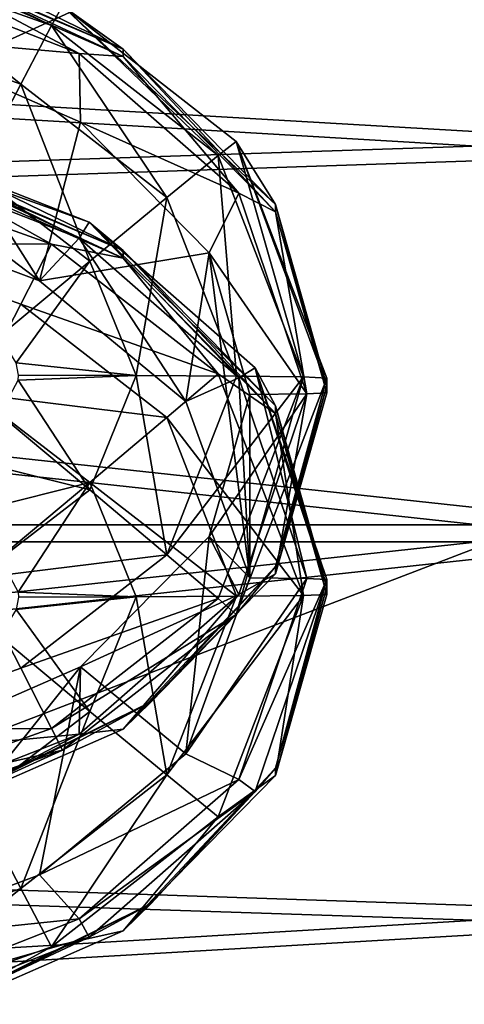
# Model space of a CAD drawing. Header units: metres. Extents: x -1204 to 0, y -809 to 0.
# Tile 31 of 111: x -891 to -880, y -160 to -134. Entities that reach past the tile are written whole.
import ezdxf

# ---------------------------------------------------------------- set-up
doc = ezdxf.new("R2010")
doc.units = ezdxf.units.M

msp = doc.modelspace()

# ---------------------------------------------------------------- linework, layer by layer
at = {"layer": 'top0123411'}
for points in [[(-890.349304, -134.470612, 1299.411255), (-895.198975, -132.742081, 1299.42627), (-895.038513, -132.183487, 1302.485718)], [(-890.068115, -133.960632, 1302.470215), (-890.349304, -134.470612, 1299.411255), (-895.038513, -132.183487, 1302.485718)], [(-888.492554, -135.080811, 1324.461304), (-890.068115, -133.960632, 1302.470215), (-894.903564, -132.359589, 1319.182861)], [(-894.903564, -132.359589, 1319.182861), (-892.70813, -133.028549, 1324.479248), (-888.492554, -135.080811, 1324.461304)], [(-892.70813, -133.028549, 1324.479248), (-894.176819, -132.623489, 1328.940918), (-888.492554, -135.080811, 1324.461304)], [(-894.176819, -132.623489, 1328.940918), (-888.492126, -135.273102, 1346.460449), (-888.492554, -135.080811, 1324.461304)], [(-888.492126, -135.273102, 1346.460449), (-894.176819, -132.623489, 1328.940918), (-894.176331, -132.776703, 1346.4823)], [(-891.149719, -135.989609, 1296.795532), (-895.572937, -134.415665, 1296.809204), (-895.198975, -132.742081, 1299.42627)], [(-890.349304, -134.470612, 1299.411255), (-891.149719, -135.989609, 1296.795532), (-895.198975, -132.742081, 1299.42627)], [(-894.176331, -132.776703, 1346.4823), (-894.750854, -133.188995, 1349.307251), (-889.638123, -135.193909, 1349.289795)], [(-888.492126, -135.273102, 1346.460449), (-894.176331, -132.776703, 1346.4823), (-889.638123, -135.193909, 1349.289795)], [(-889.638123, -135.193909, 1349.289795), (-894.750854, -133.188995, 1349.307251), (-894.688538, -134.756134, 1351.756714)], [(-886.02771, -137.845291, 1299.381714), (-890.349304, -134.470612, 1299.411255), (-890.068115, -133.960632, 1302.470215)], [(-885.561035, -137.485306, 1302.439453), (-886.02771, -137.845291, 1299.381714), (-890.068115, -133.960632, 1302.470215)], [(-885.561035, -137.485306, 1302.439453), (-890.068115, -133.960632, 1302.470215), (-884.541626, -139.114151, 1324.426147)], [(-890.068115, -133.960632, 1302.470215), (-888.492554, -135.080811, 1324.461304), (-884.541626, -139.114151, 1324.426147)], [(-891.149719, -135.989609, 1296.795532), (-892.348877, -138.284134, 1295.03833), (-895.572937, -134.415665, 1296.809204)], [(-887.361938, -138.935043, 1296.769775), (-891.149719, -135.989609, 1296.795532), (-890.349304, -134.470612, 1299.411255)], [(-886.02771, -137.845291, 1299.381714), (-887.361938, -138.935043, 1296.769775), (-890.349304, -134.470612, 1299.411255)], [(-894.688538, -134.756134, 1351.756714), (-895.292053, -139.366333, 1897.154175), (-890.663452, -141.09967, 1897.139038)], [(-890.663452, -141.09967, 1897.139038), (-889.600891, -136.983719, 1351.737305), (-894.688538, -134.756134, 1351.756714)], [(-889.638123, -135.193909, 1349.289795), (-894.688538, -134.756134, 1351.756714), (-889.600891, -136.983719, 1351.737305)], [(-888.492126, -135.273102, 1346.460449), (-889.638123, -135.193909, 1349.289795), (-885.494568, -138.820496, 1349.258179)], [(-885.494568, -138.820496, 1349.258179), (-889.638123, -135.193909, 1349.289795), (-889.600891, -136.983719, 1351.737305)], [(-884.541626, -139.114151, 1324.426147), (-888.492554, -135.080811, 1324.461304), (-884.541626, -139.305984, 1346.425293)], [(-888.492554, -135.080811, 1324.461304), (-888.492126, -135.273102, 1346.460449), (-884.541626, -139.305984, 1346.425293)], [(-884.541626, -139.305984, 1346.425293), (-888.492126, -135.273102, 1346.460449), (-885.494568, -138.820496, 1349.258179)], [(-889.36084, -140.586517, 1295.018188), (-892.348877, -138.284134, 1295.03833), (-891.149719, -135.989609, 1296.795532)], [(-887.361938, -138.935043, 1296.769775), (-889.36084, -140.586517, 1295.018188), (-891.149719, -135.989609, 1296.795532)], [(-886.262451, -140.371368, 1351.707642), (-889.600891, -136.983719, 1351.737305), (-890.663452, -141.09967, 1897.139038)], [(-885.494568, -138.820496, 1349.258179), (-889.600891, -136.983719, 1351.737305), (-886.262451, -140.371368, 1351.707642)], [(-889.373535, -139.577438, 1902.444092), (-894.592773, -137.523056, 1902.462036), (-894.903564, -137.595505, 1919.160034)], [(-889.638123, -139.996506, 1899.611816), (-894.750854, -137.991577, 1899.629272), (-894.592773, -137.523056, 1902.462036)], [(-889.373535, -139.577438, 1902.444092), (-889.638123, -139.996506, 1899.611816), (-894.592773, -137.523056, 1902.462036)], [(-883.81427, -143.597305, 1299.331299), (-886.02771, -137.845291, 1299.381714), (-885.561035, -137.485306, 1302.439453)], [(-883.20813, -143.623962, 1302.385864), (-883.81427, -143.597305, 1299.331299), (-885.561035, -137.485306, 1302.439453)], [(-883.20813, -143.623962, 1302.385864), (-885.561035, -137.485306, 1302.439453), (-883.20813, -143.815948, 1324.385132)], [(-885.561035, -137.485306, 1302.439453), (-884.541626, -139.114151, 1324.426147), (-883.20813, -143.815948, 1324.385132)], [(-888.492554, -140.316727, 1924.438477), (-889.373535, -139.577438, 1902.444092), (-894.903564, -137.595505, 1919.160034)], [(-894.903564, -137.595505, 1919.160034), (-892.70813, -138.264481, 1924.456421), (-888.492554, -140.316727, 1924.438477)], [(-890.663452, -141.09967, 1897.139038), (-895.292053, -139.366333, 1897.154175), (-894.750854, -137.991577, 1899.629272)], [(-894.176331, -138.012619, 1946.459473), (-895.198975, -138.415283, 1949.510498), (-890.349304, -140.143814, 1949.495361)], [(-889.638123, -139.996506, 1899.611816), (-890.663452, -141.09967, 1897.139038), (-894.750854, -137.991577, 1899.629272)], [(-892.70813, -138.264481, 1924.456421), (-894.176819, -137.859406, 1928.918091), (-888.492554, -140.316727, 1924.438477)], [(-894.176819, -137.859406, 1928.918091), (-888.492126, -140.509018, 1946.437622), (-888.492554, -140.316727, 1924.438477)], [(-888.492126, -140.509018, 1946.437622), (-894.176819, -137.859406, 1928.918091), (-894.176331, -138.012619, 1946.459473)], [(-888.492126, -140.509018, 1946.437622), (-894.176331, -138.012619, 1946.459473), (-890.349304, -140.143814, 1949.495361)], [(-885.55127, -143.5746, 1296.729248), (-887.361938, -138.935043, 1296.769775), (-886.02771, -137.845291, 1299.381714)], [(-883.81427, -143.597305, 1299.331299), (-885.55127, -143.5746, 1296.729248), (-886.02771, -137.845291, 1299.381714)], [(-891.706543, -142.537231, 1294.395142), (-892.348877, -138.284134, 1295.03833), (-889.36084, -140.586517, 1295.018188)], [(-890.349304, -140.143814, 1949.495361), (-895.198975, -138.415283, 1949.510498), (-895.572937, -140.134277, 1952.098022)], [(-883.724854, -144.032623, 1349.212646), (-885.494568, -138.820496, 1349.258179), (-886.262451, -140.371368, 1351.707642)], [(-884.541626, -139.305984, 1346.425293), (-885.494568, -138.820496, 1349.258179), (-883.724854, -144.032623, 1349.212646)], [(-888.153381, -143.559448, 1294.992432), (-889.36084, -140.586517, 1295.018188), (-887.361938, -138.935043, 1296.769775)], [(-885.55127, -143.5746, 1296.729248), (-888.153381, -143.559448, 1294.992432), (-887.361938, -138.935043, 1296.769775)], [(-883.20813, -143.815948, 1324.385132), (-884.541626, -139.114151, 1324.426147), (-883.20813, -144.007935, 1346.384277)], [(-884.541626, -139.114151, 1324.426147), (-884.541626, -139.305984, 1346.425293), (-883.20813, -144.007935, 1346.384277)], [(-883.20813, -144.007935, 1346.384277), (-884.541626, -139.305984, 1346.425293), (-883.724854, -144.032623, 1349.212646)], [(-885.494568, -143.623077, 1899.580078), (-889.638123, -139.996506, 1899.611816), (-889.373535, -139.577438, 1902.444092)], [(-885.065735, -143.359253, 1902.411133), (-885.494568, -143.623077, 1899.580078), (-889.373535, -139.577438, 1902.444092)], [(-885.065735, -143.359253, 1902.411133), (-889.373535, -139.577438, 1902.444092), (-884.541626, -144.350067, 1924.40332)], [(-889.373535, -139.577438, 1902.444092), (-888.492554, -140.316727, 1924.438477), (-884.541626, -144.350067, 1924.40332)], [(-891.149719, -141.708221, 1952.084229), (-895.572937, -140.134277, 1952.098022), (-892.348877, -144.033066, 1953.801147)], [(-890.349304, -140.143814, 1949.495361), (-895.572937, -140.134277, 1952.098022), (-891.149719, -141.708221, 1952.084229)], [(-886.870178, -144.238541, 1897.111694), (-890.663452, -141.09967, 1897.139038), (-889.638123, -139.996506, 1899.611816)], [(-885.494568, -143.623077, 1899.580078), (-886.870178, -144.238541, 1897.111694), (-889.638123, -139.996506, 1899.611816)], [(-886.02771, -143.518478, 1949.465942), (-890.349304, -140.143814, 1949.495361), (-891.149719, -141.708221, 1952.084229)], [(-886.870178, -144.238541, 1897.111694), (-886.262451, -140.371368, 1351.707642), (-890.663452, -141.09967, 1897.139038)], [(-888.492126, -140.509018, 1946.437622), (-890.349304, -140.143814, 1949.495361), (-886.02771, -143.518478, 1949.465942)], [(-884.541626, -144.350067, 1924.40332), (-888.492554, -140.316727, 1924.438477), (-884.541626, -144.541901, 1946.402466)], [(-888.492554, -140.316727, 1924.438477), (-888.492126, -140.509018, 1946.437622), (-884.541626, -144.541901, 1946.402466)], [(-886.262451, -140.371368, 1351.707642), (-886.870178, -144.238541, 1897.111694), (-885.20813, -148.813705, 1897.071777)], [(-885.20813, -144.054108, 1351.675537), (-886.262451, -140.371368, 1351.707642), (-885.20813, -148.813705, 1897.071777)], [(-886.262451, -140.371368, 1351.707642), (-885.20813, -144.054108, 1351.675537), (-883.724854, -144.032623, 1349.212646)], [(-891.275024, -143.232651, 1294.389038), (-891.706543, -142.537231, 1294.395142), (-889.36084, -140.586517, 1295.018188)], [(-891.275024, -143.232651, 1294.389038), (-889.36084, -140.586517, 1295.018188), (-888.153381, -143.559448, 1294.992432)], [(-884.541626, -144.541901, 1946.402466), (-888.492126, -140.509018, 1946.437622), (-886.02771, -143.518478, 1949.465942)], [(-887.361938, -144.653656, 1952.058594), (-891.149719, -141.708221, 1952.084229), (-892.348877, -144.033066, 1953.801147)], [(-886.02771, -143.518478, 1949.465942), (-891.149719, -141.708221, 1952.084229), (-887.361938, -144.653656, 1952.058594)], [(-891.20813, -143.554153, 1294.38623), (-891.275024, -143.232651, 1294.389038), (-888.153381, -143.559448, 1294.992432)], [(-883.724854, -148.835205, 1899.534668), (-885.494568, -143.623077, 1899.580078), (-885.065735, -143.359253, 1902.411133)], [(-883.20813, -148.859894, 1902.363037), (-883.724854, -148.835205, 1899.534668), (-885.065735, -143.359253, 1902.411133)], [(-883.20813, -148.859894, 1902.363037), (-885.065735, -143.359253, 1902.411133), (-883.20813, -149.051865, 1924.362183)], [(-885.065735, -143.359253, 1902.411133), (-884.541626, -144.350067, 1924.40332), (-883.20813, -149.051865, 1924.362183)], [(-889.36084, -146.532364, 1294.966309), (-891.706543, -144.571091, 1294.377319), (-891.220337, -143.684189, 1294.385132)], [(-891.20813, -143.554153, 1294.38623), (-888.153381, -143.559448, 1294.992432), (-891.220337, -143.684189, 1294.385132)], [(-888.153381, -143.559448, 1294.992432), (-889.36084, -146.532364, 1294.966309), (-891.220337, -143.684189, 1294.385132)], [(-889.36084, -146.532364, 1294.966309), (-888.153381, -143.559448, 1294.992432), (-887.361938, -148.214157, 1296.688721)], [(-888.153381, -143.559448, 1294.992432), (-885.55127, -143.5746, 1296.729248), (-887.361938, -148.214157, 1296.688721)], [(-883.81427, -149.270508, 1949.416016), (-886.02771, -143.518478, 1949.465942), (-887.361938, -144.653656, 1952.058594)], [(-887.361938, -148.214157, 1296.688721), (-885.55127, -143.5746, 1296.729248), (-883.81427, -143.597305, 1299.331299)], [(-883.81427, -143.597305, 1299.331299), (-886.02771, -149.349335, 1299.281372), (-887.361938, -148.214157, 1296.688721)], [(-885.20813, -148.813705, 1897.071777), (-886.870178, -144.238541, 1897.111694), (-885.494568, -143.623077, 1899.580078)], [(-884.541626, -144.541901, 1946.402466), (-886.02771, -143.518478, 1949.465942), (-883.81427, -149.270508, 1949.416016)], [(-885.561035, -149.762634, 1302.332397), (-886.02771, -149.349335, 1299.281372), (-883.81427, -143.597305, 1299.331299)], [(-883.20813, -143.623962, 1302.385864), (-885.561035, -149.762634, 1302.332397), (-883.81427, -143.597305, 1299.331299)], [(-884.54187, -148.517914, 1324.343994), (-885.561035, -149.762634, 1302.332397), (-883.20813, -143.623962, 1302.385864)], [(-883.724854, -148.835205, 1899.534668), (-885.20813, -148.813705, 1897.071777), (-885.494568, -143.623077, 1899.580078)], [(-883.20813, -143.815948, 1324.385132), (-884.54187, -148.517914, 1324.343994), (-883.20813, -143.623962, 1302.385864)], [(-884.541626, -148.709885, 1346.343262), (-884.54187, -148.517914, 1324.343994), (-883.20813, -143.815948, 1324.385132)], [(-883.20813, -144.007935, 1346.384277), (-884.541626, -148.709885, 1346.343262), (-883.20813, -143.815948, 1324.385132)], [(-892.348877, -144.033066, 1953.801147), (-892.929749, -147.234985, 1954.379272), (-889.36084, -146.335464, 1953.781006)], [(-889.36084, -146.335464, 1953.781006), (-887.361938, -144.653656, 1952.058594), (-892.348877, -144.033066, 1953.801147)], [(-885.20813, -144.054108, 1351.675537), (-886.26239, -147.736755, 1351.643433), (-883.724854, -144.032623, 1349.212646)], [(-886.26239, -147.736755, 1351.643433), (-885.494568, -149.244736, 1349.167236), (-883.724854, -144.032623, 1349.212646)], [(-885.20813, -144.054108, 1351.675537), (-885.20813, -148.813705, 1897.071777), (-886.26239, -147.736755, 1351.643433)], [(-883.724854, -144.032623, 1349.212646), (-885.494568, -149.244736, 1349.167236), (-884.541626, -148.709885, 1346.343262)], [(-883.20813, -144.007935, 1346.384277), (-883.724854, -144.032623, 1349.212646), (-884.541626, -148.709885, 1346.343262)], [(-883.20813, -149.051865, 1924.362183), (-884.541626, -144.350067, 1924.40332), (-883.20813, -149.243851, 1946.36145)], [(-884.541626, -144.350067, 1924.40332), (-884.541626, -144.541901, 1946.402466), (-883.20813, -149.243851, 1946.36145)], [(-892.929749, -145.632828, 1294.368042), (-891.706543, -144.571091, 1294.377319), (-889.36084, -146.532364, 1294.966309)], [(-885.55127, -149.293228, 1952.018066), (-887.361938, -144.653656, 1952.058594), (-889.36084, -146.335464, 1953.781006)], [(-885.55127, -149.293228, 1952.018066), (-883.81427, -149.270508, 1949.416016), (-887.361938, -144.653656, 1952.058594)], [(-883.20813, -149.243851, 1946.36145), (-884.541626, -144.541901, 1946.402466), (-883.81427, -149.270508, 1949.416016)], [(-892.348877, -148.834763, 1294.946289), (-892.929749, -145.632828, 1294.368042), (-889.36084, -146.532364, 1294.966309)], [(-892.929749, -147.234985, 1954.379272), (-891.706543, -148.296738, 1954.369995), (-889.36084, -146.335464, 1953.781006)], [(-889.36084, -146.335464, 1953.781006), (-891.706543, -148.296738, 1954.369995), (-891.220337, -149.18364, 1954.362183)], [(-888.153381, -149.30838, 1953.755005), (-889.36084, -146.335464, 1953.781006), (-891.220337, -149.18364, 1954.362183)], [(-888.153381, -149.30838, 1953.755005), (-885.55127, -149.293228, 1952.018066), (-889.36084, -146.335464, 1953.781006)], [(-892.348877, -148.834763, 1294.946289), (-889.36084, -146.532364, 1294.966309), (-887.361938, -148.214157, 1296.688721)], [(-886.26239, -147.736755, 1351.643433), (-886.870239, -153.38887, 1897.03186), (-889.600952, -151.124542, 1351.613892)], [(-886.26239, -147.736755, 1351.643433), (-889.600952, -151.124542, 1351.613892), (-885.494568, -149.244736, 1349.167236)], [(-885.20813, -148.813705, 1897.071777), (-886.870239, -153.38887, 1897.03186), (-886.26239, -147.736755, 1351.643433)], [(-887.361938, -148.214157, 1296.688721), (-891.149719, -151.159592, 1296.663086), (-892.348877, -148.834763, 1294.946289)], [(-886.02771, -149.349335, 1299.281372), (-891.149719, -151.159592, 1296.663086), (-887.361938, -148.214157, 1296.688721)], [(-884.541626, -148.709885, 1346.343262), (-888.492126, -152.742767, 1346.307983), (-884.54187, -148.517914, 1324.343994)], [(-888.492126, -152.742767, 1346.307983), (-887.767212, -152.037109, 1324.313354), (-884.54187, -148.517914, 1324.343994)], [(-884.54187, -148.517914, 1324.343994), (-887.767212, -152.037109, 1324.313354), (-885.561035, -149.762634, 1302.332397)], [(-884.541626, -148.709885, 1346.343262), (-885.494568, -149.244736, 1349.167236), (-888.492126, -152.742767, 1346.307983)], [(-886.870239, -153.38887, 1897.03186), (-885.20813, -148.813705, 1897.071777), (-883.724854, -148.835205, 1899.534668)], [(-891.149719, -151.159592, 1296.663086), (-895.572937, -152.733551, 1296.649292), (-892.348877, -148.834763, 1294.946289)], [(-885.494568, -154.047333, 1899.489136), (-886.870239, -153.38887, 1897.03186), (-883.724854, -148.835205, 1899.534668)], [(-883.724854, -148.835205, 1899.534668), (-883.20813, -148.859894, 1902.363037), (-885.494568, -154.047333, 1899.489136)], [(-883.20813, -148.859894, 1902.363037), (-885.065735, -154.360535, 1902.315063), (-885.494568, -154.047333, 1899.489136)], [(-884.54187, -153.75383, 1924.321167), (-885.065735, -154.360535, 1902.315063), (-883.20813, -148.859894, 1902.363037)], [(-883.20813, -149.051865, 1924.362183), (-884.54187, -153.75383, 1924.321167), (-883.20813, -148.859894, 1902.363037)], [(-884.541626, -153.945816, 1946.320313), (-884.54187, -153.75383, 1924.321167), (-883.20813, -149.051865, 1924.362183)], [(-883.20813, -149.243851, 1946.36145), (-884.541626, -153.945816, 1946.320313), (-883.20813, -149.051865, 1924.362183)], [(-891.20813, -149.313675, 1954.361084), (-891.275024, -149.635178, 1954.358276), (-888.153381, -149.30838, 1953.755005)], [(-891.275024, -149.635178, 1954.358276), (-889.36084, -152.281296, 1953.729126), (-888.153381, -149.30838, 1953.755005)], [(-891.20813, -149.313675, 1954.361084), (-888.153381, -149.30838, 1953.755005), (-891.220337, -149.18364, 1954.362183)], [(-885.494568, -149.244736, 1349.167236), (-889.638123, -152.871323, 1349.135498), (-888.492126, -152.742767, 1346.307983)], [(-889.600952, -151.124542, 1351.613892), (-889.638123, -152.871323, 1349.135498), (-885.494568, -149.244736, 1349.167236)], [(-888.153381, -149.30838, 1953.755005), (-889.36084, -152.281296, 1953.729126), (-887.361938, -153.932785, 1951.977539)], [(-887.361938, -153.932785, 1951.977539), (-885.55127, -149.293228, 1952.018066), (-888.153381, -149.30838, 1953.755005)], [(-886.02771, -155.022537, 1949.365601), (-883.81427, -149.270508, 1949.416016), (-887.361938, -153.932785, 1951.977539)], [(-883.81427, -149.270508, 1949.416016), (-885.55127, -149.293228, 1952.018066), (-887.361938, -153.932785, 1951.977539)], [(-883.81427, -149.270508, 1949.416016), (-886.02771, -155.022537, 1949.365601), (-884.541626, -153.945816, 1946.320313)], [(-883.20813, -149.243851, 1946.36145), (-883.81427, -149.270508, 1949.416016), (-884.541626, -153.945816, 1946.320313)], [(-886.02771, -149.349335, 1299.281372), (-890.349304, -152.724014, 1299.251953), (-891.149719, -151.159592, 1296.663086)], [(-886.02771, -149.349335, 1299.281372), (-885.561035, -149.762634, 1302.332397), (-890.349304, -152.724014, 1299.251953)], [(-891.275024, -149.635178, 1954.358276), (-891.706543, -150.330597, 1954.352173), (-889.36084, -152.281296, 1953.729126)], [(-885.561035, -149.762634, 1302.332397), (-890.068115, -153.287308, 1302.301636), (-890.349304, -152.724014, 1299.251953)], [(-887.767212, -152.037109, 1324.313354), (-890.068115, -153.287308, 1302.301636), (-885.561035, -149.762634, 1302.332397)], [(-891.706543, -150.330597, 1954.352173), (-892.348877, -154.583694, 1953.708984), (-889.36084, -152.281296, 1953.729126)], [(-889.600952, -151.124542, 1351.613892), (-890.663452, -156.527771, 1897.004517), (-895.292114, -158.261047, 1896.98938)], [(-889.600952, -151.124542, 1351.613892), (-895.292114, -158.261047, 1896.98938), (-894.688416, -153.352097, 1351.59436)], [(-889.600952, -151.124542, 1351.613892), (-894.688416, -153.352097, 1351.59436), (-889.638123, -152.871323, 1349.135498)], [(-886.870239, -153.38887, 1897.03186), (-890.663452, -156.527771, 1897.004517), (-889.600952, -151.124542, 1351.613892)], [(-890.349304, -152.724014, 1299.251953), (-895.572937, -152.733551, 1296.649292), (-891.149719, -151.159592, 1296.663086)], [(-888.492126, -152.742767, 1346.307983), (-894.176331, -155.239166, 1346.286255), (-887.767212, -152.037109, 1324.313354)], [(-894.176331, -155.239166, 1346.286255), (-893.539795, -154.868866, 1324.288574), (-887.767212, -152.037109, 1324.313354)], [(-887.767212, -152.037109, 1324.313354), (-893.539795, -154.868866, 1324.288574), (-890.068115, -153.287308, 1302.301636)], [(-889.36084, -152.281296, 1953.729126), (-892.348877, -154.583694, 1953.708984), (-891.149719, -156.87822, 1951.951904)], [(-889.36084, -152.281296, 1953.729126), (-891.149719, -156.87822, 1951.951904), (-887.361938, -153.932785, 1951.977539)], [(-890.349304, -152.724014, 1299.251953), (-895.198975, -154.452545, 1299.236816), (-895.572937, -152.733551, 1296.649292)], [(-890.349304, -152.724014, 1299.251953), (-890.068115, -153.287308, 1302.301636), (-895.198975, -154.452545, 1299.236816)], [(-889.638123, -152.871323, 1349.135498), (-894.750854, -154.876236, 1349.118042), (-894.176331, -155.239166, 1346.286255)], [(-894.688416, -153.352097, 1351.59436), (-894.750854, -154.876236, 1349.118042), (-889.638123, -152.871323, 1349.135498)], [(-888.492126, -152.742767, 1346.307983), (-889.638123, -152.871323, 1349.135498), (-894.176331, -155.239166, 1346.286255)], [(-890.068115, -153.287308, 1302.301636), (-895.038513, -155.064453, 1302.286133), (-895.198975, -154.452545, 1299.236816)], [(-893.539795, -154.868866, 1324.288574), (-895.038513, -155.064453, 1302.286133), (-890.068115, -153.287308, 1302.301636)], [(-890.663452, -156.527771, 1897.004517), (-886.870239, -153.38887, 1897.03186), (-885.494568, -154.047333, 1899.489136)], [(-887.361938, -153.932785, 1951.977539), (-891.149719, -156.87822, 1951.951904), (-890.349304, -158.397217, 1949.33606)], [(-890.349304, -158.397217, 1949.33606), (-886.02771, -155.022537, 1949.365601), (-887.361938, -153.932785, 1951.977539)], [(-884.541626, -153.945816, 1946.320313), (-888.492126, -157.978699, 1946.285156), (-884.54187, -153.75383, 1924.321167)], [(-888.492126, -157.978699, 1946.285156), (-887.767212, -157.273026, 1924.290527), (-884.54187, -153.75383, 1924.321167)], [(-884.54187, -153.75383, 1924.321167), (-887.767212, -157.273026, 1924.290527), (-885.065735, -154.360535, 1902.315063)], [(-889.638123, -157.673904, 1899.45752), (-890.663452, -156.527771, 1897.004517), (-885.494568, -154.047333, 1899.489136)], [(-885.494568, -154.047333, 1899.489136), (-885.065735, -154.360535, 1902.315063), (-889.638123, -157.673904, 1899.45752)], [(-884.541626, -153.945816, 1946.320313), (-886.02771, -155.022537, 1949.365601), (-888.492126, -157.978699, 1946.285156)], [(-885.065735, -154.360535, 1902.315063), (-889.373535, -158.142334, 1902.282104), (-889.638123, -157.673904, 1899.45752)], [(-887.767212, -157.273026, 1924.290527), (-889.373535, -158.142334, 1902.282104), (-885.065735, -154.360535, 1902.315063)], [(-892.348877, -154.583694, 1953.708984), (-895.572937, -158.452164, 1951.93811), (-891.149719, -156.87822, 1951.951904)], [(-886.02771, -155.022537, 1949.365601), (-890.349304, -158.397217, 1949.33606), (-888.492126, -157.978699, 1946.285156)], [(-895.292114, -158.261047, 1896.98938), (-890.663452, -156.527771, 1897.004517), (-889.638123, -157.673904, 1899.45752)], [(-891.149719, -156.87822, 1951.951904), (-895.572937, -158.452164, 1951.93811), (-895.198975, -160.125732, 1949.321045)], [(-891.149719, -156.87822, 1951.951904), (-895.198975, -160.125732, 1949.321045), (-890.349304, -158.397217, 1949.33606)], [(-888.492126, -157.978699, 1946.285156), (-894.176331, -160.475098, 1946.263428), (-887.767212, -157.273026, 1924.290527)], [(-894.176331, -160.475098, 1946.263428), (-893.539795, -160.104782, 1924.265747), (-887.767212, -157.273026, 1924.290527)], [(-887.767212, -157.273026, 1924.290527), (-893.539795, -160.104782, 1924.265747), (-889.373535, -158.142334, 1902.282104)], [(-894.750854, -159.678833, 1899.440063), (-895.292114, -158.261047, 1896.98938), (-889.638123, -157.673904, 1899.45752)], [(-889.638123, -157.673904, 1899.45752), (-889.373535, -158.142334, 1902.282104), (-894.750854, -159.678833, 1899.440063)], [(-888.492126, -157.978699, 1946.285156), (-890.349304, -158.397217, 1949.33606), (-894.176331, -160.475098, 1946.263428)], [(-889.373535, -158.142334, 1902.282104), (-894.592773, -160.196716, 1902.26416), (-894.750854, -159.678833, 1899.440063)], [(-893.539795, -160.104782, 1924.265747), (-894.592773, -160.196716, 1902.26416), (-889.373535, -158.142334, 1902.282104)], [(-890.349304, -158.397217, 1949.33606), (-895.198975, -160.125732, 1949.321045), (-894.176331, -160.475098, 1946.263428)]]:
    msp.add_3dface(points, dxfattribs=at)
at = {"layer": 'top0123419'}
for points in [[(-875.20813, -130.225037, 1754.561523), (-875.20813, -137.463715, 1747.160034), (-945.710632, -133.357193, 1750.384277)], [(-945.710632, -133.671661, 1778.666748), (-875.20813, -137.84877, 1781.79895), (-875.20813, -130.447342, 1774.560303)], [(-945.710632, -133.357193, 1750.384277), (-875.20813, -137.463715, 1747.160034), (-945.710632, -139.797058, 1745.976929)], [(-945.710632, -133.671661, 1778.666748), (-945.710632, -140.20787, 1782.92981), (-875.20813, -137.84877, 1781.79895)], [(-875.20813, -137.463715, 1747.160034), (-875.20813, -147.433304, 1744.369629), (-945.710632, -139.797058, 1745.976929)], [(-945.710632, -140.20787, 1782.92981), (-875.20813, -147.877945, 1784.367065), (-875.20813, -137.84877, 1781.79895)], [(-945.710632, -139.797058, 1745.976929), (-875.20813, -147.433304, 1744.369629), (-945.710632, -147.433319, 1744.369629)], [(-945.710632, -140.20787, 1782.92981), (-945.710632, -147.87796, 1784.367065), (-875.20813, -147.877945, 1784.367065)], [(-875.20813, -147.433304, 1744.369629), (-945.710632, -155.103409, 1745.806885), (-945.710632, -147.433319, 1744.369629)], [(-875.20813, -147.433304, 1744.369629), (-875.20813, -157.462479, 1746.937744), (-945.710632, -155.103409, 1745.806885)], [(-945.710632, -147.87796, 1784.367065), (-945.710632, -155.514191, 1782.759644), (-875.20813, -147.877945, 1784.367065)], [(-875.20813, -147.877945, 1784.367065), (-945.710632, -155.514191, 1782.759644), (-875.20813, -157.847534, 1781.57666)], [(-875.20813, -157.462479, 1746.937744), (-945.710632, -161.639664, 1750.069946), (-945.710632, -155.103409, 1745.806885)], [(-945.710632, -155.514191, 1782.759644), (-945.710632, -161.954056, 1778.352295), (-875.20813, -157.847534, 1781.57666)], [(-875.20813, -157.462479, 1746.937744), (-875.20813, -164.863907, 1754.176392), (-945.710632, -161.639664, 1750.069946)], [(-875.20813, -157.847534, 1781.57666), (-945.710632, -161.954056, 1778.352295), (-875.20813, -165.086227, 1774.175171)]]:
    msp.add_3dface(points, dxfattribs=at)
at = {"layer": 'top0123459'}
for points in [[(-1194.042358, -794.032166, 90), (-1194.042358, -10, 90), (-887.021179, -753.244812, 90)], [(-887.021179, -753.244812, 90), (-1194.042358, -10, 90), (-633.427063, -638.481384, 90)], [(-1194.042358, -10, 90), (-626.241211, -632.856445, 90), (-633.427063, -638.481384, 90)], [(-10, -10, 90), (-602.021179, -625.846375, 90), (-1194.042358, -10, 90)], [(-602.021179, -625.846375, 90), (-610.037109, -626.560547, 90), (-1194.042358, -10, 90)], [(-1194.042358, -10, 90), (-610.037109, -626.560547, 90), (-618.258606, -628.853394, 90)], [(-618.258606, -628.853394, 90), (-626.241211, -632.856445, 90), (-1194.042358, -10, 90)], [(-843.515747, -81.898308, 118.593521), (-903.074219, -77.997078, 118.661613), (-1133.41333, -206.83606, 116.41272)], [(-1136.397095, -246.592377, 115.718773), (-782.271667, -85.030106, 118.538857), (-843.515747, -81.898308, 118.593521)], [(-1136.397095, -246.592377, 115.718773), (-843.515747, -81.898308, 118.593521), (-1133.41333, -206.83606, 116.41272)], [(-720.814026, -87.26474, 118.499847), (-782.271667, -85.030106, 118.538857), (-1136.397095, -246.592377, 115.718773)], [(-613.877686, -606.131226, 109.443001), (-720.814026, -87.26474, 118.499847), (-1139.987671, -324.029175, 114.367111)], [(-720.814026, -87.26474, 118.499847), (-1138.536865, -284.940247, 115.049408), (-1139.987671, -324.029175, 114.367111)], [(-1138.536865, -284.940247, 115.049408), (-720.814026, -87.26474, 118.499847), (-1136.397095, -246.592377, 115.718773)]]:
    msp.add_3dface(points, dxfattribs=at)

doc.saveas('drawing.dxf')
